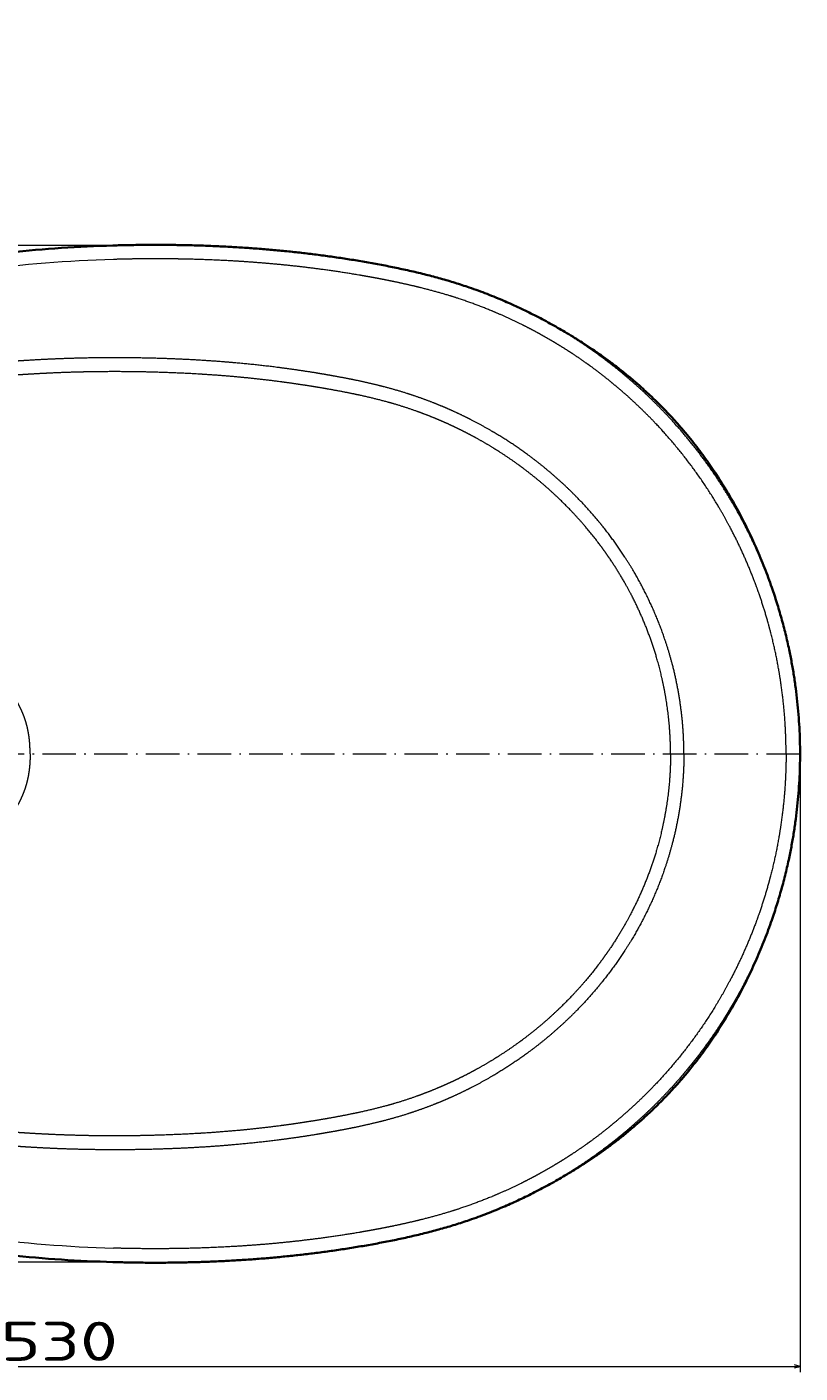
# Model space of a CAD drawing. Extents: x -244 to 905, y 214 to 1282.
# Tile 11 of 13: x 629 to 905, y 214 to 696. Entities that reach past the tile are written whole.
import ezdxf
from ezdxf.enums import TextEntityAlignment as Align

# ---------------------------------------------------------------- set-up
doc = ezdxf.new("R2010")
doc.units = 0
doc.linetypes.add('DASHDOT', pattern=[18.5, 12, -3, 0.5, -3])
doc.layers.get('0').update_dxf_attribs({"lineweight": 13})
doc.styles.get("Standard").update_dxf_attribs({"font": 'isocp.shx'})
doc.dimstyles.get("Standard").update_dxf_attribs({"dimtxt": 2.5, "dimasz": 2.5, "dimexe": 1.25, "dimexo": 0.625, "dimtad": 1, "dimcen": 2.5, "dimadec": 0, "dimazin": 0, "dimtfac": 1, "dimtmove": 0, "dimatfit": 0, "dimfxl": 0, "dimarcsym": 0})

# ---------------------------------------------------------------- blocks, each defined once
blk = doc.blocks.new('*D')
at = {"color": 7, "lineweight": 13}
for p, q in [((-1.88, 1126.19), (-229.6, 1126.19)), ((-227.6, 706.19), (-227.6, 1126.19)), ((509.44, 1126.19), (332.71, 1126.19)), ((334.71, 1018.86), (334.71, 1126.19)), ((508.51, 1081.19), (332.71, 1081.19)), ((-1.88, 706.19), (-229.6, 706.19)), ((657.34, 617.28), (299.47, 617.28)), ((301.47, 253.39), (301.47, 617.28)), ((375.1, 433.33), (375.1, 214.03)), ((905.15, 433.33), (905.15, 214.03)), ((657.34, 253.39), (299.47, 253.39)), ((375.1, 216.03), (905.15, 216.03))]:
    blk.add_line(p, q, dxfattribs=at)
for points in [[(-227.09, 1124.26), (-227.6, 1126.19), (-228.12, 1124.26)], [(335.23, 1124.26), (334.71, 1126.19), (334.19, 1124.26)], [(334.19, 1083.12), (334.71, 1081.19), (335.23, 1083.12)], [(-228.12, 708.12), (-227.6, 706.19), (-227.09, 708.12)], [(301.99, 615.35), (301.47, 617.28), (300.95, 615.35)], [(300.95, 255.32), (301.47, 253.39), (301.99, 255.32)], [(377.03, 216.55), (375.1, 216.03), (377.03, 215.51)], [(903.22, 215.51), (905.15, 216.03), (903.22, 216.55)]]:
    blk.add_lwpolyline(points, dxfattribs=at)
for s, p, p2 in [('45', (332.71, 1018.86), (332.71, 1045.95)), ('420', (-229.6, 895.17), (-229.6, 937.21)), ('360', (299.47, 414.32), (299.47, 456.35))]:
    blk.add_text(s, height=14, rotation=90, dxfattribs=at).set_placement(p, p2, align=Align.FIT)
blk.add_text('530', height=14, dxfattribs=at).set_placement((619.11, 218.03), (661.14, 218.03), align=Align.FIT)
blk = doc.blocks.new('BLOCK67')
at = {"color": 7, "lineweight": 35, "ltscale": 0.000366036}
for p, q in [((424.39, 161.99), (424.37, 162)), ((424.39, -161.99), (424.37, -162))]:
    blk.add_line(p, q, dxfattribs=at)
at = {"color": 7, "lineweight": 35}
for centre, start, end in [((298.91, -314.69), 91.6925, 95.9538), ((298.91, 314.69), 264.0462, 268.3075)]:
    blk.add_arc(centre, 496.85, start, end, dxfattribs=at)
at = {"color": 7, "lineweight": 13}
for centre, start, end in [((298.91, -314.69), 91.6924, 97.3691), ((298.91, 314.69), 262.6309, 268.3076)]:
    blk.add_arc(centre, 491.85, start, end, dxfattribs=at)
at = {"color": 7, "lineweight": 35}
for points, knots in [([(424.37, 162), (422.29, 162.9), (418.11, 164.62), (412.18, 166.79), (406.63, 168.6), (401.47, 170.13), (396.24, 171.51), (390.95, 172.78), (385.62, 173.94), (380.27, 175), (374.93, 175.97), (369.6, 176.87), (364.28, 177.68), (358.99, 178.42), (353.7, 179.09), (348.43, 179.68), (343.15, 180.21), (337.87, 180.67), (332.59, 181.07), (327.29, 181.4), (321.98, 181.67), (316.64, 181.89), (311.29, 182.04), (305.91, 182.14), (300.51, 182.18), (295.1, 182.16), (289.67, 182.09), (286.05, 182), (284.23, 181.94)], [0, 0, 0, 0, 6.792812, 13.565557, 18.927734, 24.30738, 29.715782, 35.154724, 40.616683, 46.079925, 51.514205, 56.91886, 62.292283, 67.63845, 72.962878, 78.271809, 83.571373, 88.867083, 94.164714, 99.470352, 104.789594, 110.126733, 115.484107, 120.862853, 126.262376, 131.679807, 137.110235, 142.546986, 142.546986, 142.546986, 142.546986]), ([(526.12, 37.31), (525.93, 38.23), (525.52, 40.09), (524.86, 42.89), (524.14, 45.71), (523.39, 48.51), (522.59, 51.28), (521.75, 54.04), (520.87, 56.78), (519.85, 59.79), (518.68, 63.05), (517.35, 66.57), (515.94, 70.06), (514.46, 73.51), (512.92, 76.94), (511.31, 80.32), (509.64, 83.68), (508.16, 86.49), (506.68, 89.18), (505.22, 91.76), (503.47, 94.71), (501.64, 97.65), (499.75, 100.57), (497.78, 103.46), (495.74, 106.33), (493.62, 109.17), (491.39, 112.03), (489.05, 114.9), (486.59, 117.76), (484.06, 120.57), (481.46, 123.32), (478.79, 126.01), (476.07, 128.62), (473.3, 131.15), (470.33, 133.74), (467.17, 136.37), (463.81, 139.01), (460.44, 141.53), (457.25, 143.8), (454.26, 145.82), (451.48, 147.62), (448.71, 149.33), (445.99, 150.96), (443.29, 152.54), (440.59, 154.06), (437.85, 155.54), (435.12, 156.95), (432.42, 158.3), (429.73, 159.59), (427.06, 160.82), (425.27, 161.61), (424.38, 162)], [0, 0, 0, 0, 2.807301, 5.730212, 8.63453, 11.535699, 14.418274, 17.298466, 20.176707, 23.052896, 26.82086, 30.584957, 34.345195, 38.101707, 41.854747, 45.604669, 49.351922, 53.097033, 55.130212, 58.557709, 61.984706, 65.452549, 68.921001, 72.415407, 75.943328, 79.487636, 83.058095, 86.815997, 90.590614, 94.376164, 98.16661, 101.950689, 105.72368, 109.478581, 113.208019, 117.538134, 121.815829, 126.030462, 130.173711, 133.548037, 136.861515, 140.094349, 143.319814, 146.371244, 149.483506, 152.621393, 155.701229, 158.702462, 161.68816, 164.627976, 167.549378, 167.549378, 167.549378, 167.549378]), ([(526.12, 37.31), (526.45, 35.78), (527.06, 32.7), (527.85, 28.07), (528.53, 23.41), (529.08, 18.74), (529.51, 14.07), (529.82, 9.38), (530.01, 4.69), (530.05, 1.56), (530.05, 0)], [0, 0, 0, 0, 4.70014, 9.402306, 14.10534, 18.807313, 23.506339, 28.201393, 32.893103, 37.583142, 37.583142, 37.583142, 37.583142]), ([(526.12, -37.31), (526.45, -35.78), (527.06, -32.7), (527.85, -28.07), (528.53, -23.41), (529.08, -18.74), (529.51, -14.07), (529.82, -9.38), (530.01, -4.69), (530.05, -1.56), (530.05, 0)], [0, 0, 0, 0, 4.70014, 9.402306, 14.10534, 18.807313, 23.506339, 28.201393, 32.893103, 37.583125, 37.583125, 37.583125, 37.583125]), ([(526.12, -37.31), (525.93, -38.23), (525.52, -40.09), (524.86, -42.89), (524.14, -45.71), (523.39, -48.51), (522.59, -51.28), (521.75, -54.04), (520.87, -56.78), (519.85, -59.79), (518.68, -63.05), (517.35, -66.57), (515.94, -70.06), (514.46, -73.51), (512.92, -76.94), (511.31, -80.32), (509.64, -83.68), (508.16, -86.49), (506.68, -89.18), (505.22, -91.76), (503.47, -94.71), (501.64, -97.65), (499.75, -100.57), (497.78, -103.46), (495.74, -106.33), (493.62, -109.17), (491.39, -112.03), (489.05, -114.9), (486.59, -117.76), (484.06, -120.57), (481.46, -123.32), (478.79, -126.01), (476.07, -128.62), (473.3, -131.15), (470.33, -133.74), (467.17, -136.37), (463.81, -139.01), (460.44, -141.53), (457.25, -143.8), (454.26, -145.82), (451.48, -147.62), (448.71, -149.33), (445.99, -150.96), (443.29, -152.54), (440.59, -154.06), (437.85, -155.54), (435.12, -156.95), (432.42, -158.3), (429.73, -159.59), (427.06, -160.82), (425.27, -161.61), (424.38, -162)], [0, 0, 0, 0, 2.807301, 5.730212, 8.63453, 11.535699, 14.418274, 17.298466, 20.176707, 23.052896, 26.82086, 30.584957, 34.345195, 38.101707, 41.854747, 45.604669, 49.351922, 53.097033, 55.130212, 58.557709, 61.984706, 65.452549, 68.921001, 72.415407, 75.943328, 79.487636, 83.058095, 86.815997, 90.590614, 94.376164, 98.16661, 101.950689, 105.72368, 109.478581, 113.208019, 117.538134, 121.815829, 126.030462, 130.173711, 133.548037, 136.861515, 140.094349, 143.319814, 146.371244, 149.483506, 152.621393, 155.701229, 158.702462, 161.68816, 164.627976, 167.549378, 167.549378, 167.549378, 167.549378]), ([(424.37, -162), (422.29, -162.9), (418.11, -164.62), (412.18, -166.79), (406.63, -168.6), (401.47, -170.13), (396.24, -171.51), (390.95, -172.78), (385.62, -173.94), (380.27, -175), (374.93, -175.97), (369.6, -176.87), (364.28, -177.68), (358.99, -178.42), (353.7, -179.09), (348.43, -179.68), (343.15, -180.21), (337.87, -180.67), (332.59, -181.07), (327.29, -181.4), (321.98, -181.67), (316.64, -181.89), (311.29, -182.04), (305.91, -182.14), (300.51, -182.18), (295.1, -182.16), (289.67, -182.09), (286.05, -182), (284.23, -181.94)], [0, 0, 0, 0, 6.792812, 13.565557, 18.927734, 24.30738, 29.715782, 35.154724, 40.616683, 46.079925, 51.514205, 56.91886, 62.292283, 67.63845, 72.962878, 78.271809, 83.571373, 88.867083, 94.164714, 99.470352, 104.789594, 110.126733, 115.484107, 120.862853, 126.262376, 131.679807, 137.110235, 142.546986, 142.546986, 142.546986, 142.546986])]:
    blk.add_open_spline(points, degree=3, knots=knots, dxfattribs=at)
at = {"color": 7, "lineweight": 13}
for points, knots in [([(525.05, 0), (525.05, 0.64), (525.05, 1.28), (525.04, 1.93), (524.99, 5.15), (524.87, 8.38), (524.73, 10.96), (524.2, 18.06), (523.31, 25.13), (522.6, 29.62), (521.26, 36.61), (519.56, 43.51), (518.9, 45.99), (517.31, 51.57), (515.49, 57.07), (514.4, 60.11), (510.26, 70.88), (505.24, 81.29), (501.18, 88.55), (492.9, 101.43), (483.2, 113.28), (478.48, 118.46), (471.68, 125.2), (464.44, 131.43), (462.47, 133.06), (458.99, 135.85), (455.42, 138.51), (453.88, 139.62), (451.29, 141.44), (448.66, 143.19), (447.6, 143.88), (445.45, 145.26), (443.27, 146.6), (442.15, 147.27), (439.94, 148.58), (437.7, 149.85), (436.59, 150.46), (434.35, 151.68), (432.09, 152.84), (430.96, 153.42), (426.94, 155.4), (422.87, 157.25), (419.93, 158.5), (413.96, 160.88), (407.89, 162.98), (404.8, 163.96), (399.61, 165.48), (394.34, 166.83), (392.22, 167.35), (388.48, 168.21), (384.72, 169.01), (383.1, 169.34), (381.02, 169.75), (378.95, 170.15), (378.52, 170.23), (377.63, 170.39), (376.73, 170.56), (376.29, 170.64), (374.92, 170.88), (373.56, 171.12), (372.61, 171.29), (365.9, 172.42), (359.19, 173.4), (353.4, 174.14), (342.51, 175.33), (331.59, 176.16), (326.46, 176.47), (318.07, 176.87), (309.65, 177.08), (306.39, 177.14), (300.04, 177.19), (293.67, 177.15), (290.57, 177.11), (287.48, 177.04), (284.38, 176.95)], [0, 0, 0, 0, 0, 0, 4.527052, 4.527052, 4.527052, 22.747264, 22.747264, 22.747264, 54.722994, 54.722994, 54.722994, 72.841962, 72.841962, 72.841962, 95.619711, 95.619711, 95.619711, 154.362822, 154.362822, 154.362822, 203.816661, 203.816661, 203.816661, 221.886094, 221.886094, 221.886094, 235.327317, 235.327317, 235.327317, 244.257418, 244.257418, 244.257418, 253.447052, 253.447052, 253.447052, 262.445111, 262.445111, 262.445111, 271.440204, 271.440204, 271.440204, 294.179684, 294.179684, 294.179684, 317.302987, 317.302987, 317.302987, 332.699695, 332.699695, 332.699695, 344.316672, 344.316672, 344.316672, 347.538994, 347.538994, 347.538994, 350.723721, 350.723721, 350.723721, 357.291066, 357.291066, 357.291066, 398.725195, 398.725195, 398.725195, 435.27325, 435.27325, 435.27325, 458.292048, 458.292048, 458.292048, 480.02885, 480.02885, 480.02885, 480.02885, 480.02885, 480.02885]), ([(526.12, 37.31), (525.22, 41.57), (524.19, 45.8), (523.02, 49.99), (520.31, 58.74), (517.04, 67.28), (515.18, 71.71), (510.63, 81.56), (505.35, 91.02), (502.18, 96.17), (495.4, 106.16), (487.78, 115.52), (483.77, 120.02), (477.77, 126.21), (471.4, 132.01), (469.45, 133.72), (466.15, 136.52), (462.76, 139.21), (461.4, 140.27), (458.64, 142.34), (455.84, 144.35), (454.43, 145.34), (451.95, 147.02), (449.43, 148.65), (448.35, 149.34), (445.41, 151.17), (442.43, 152.92), (440.53, 154.01), (436.21, 156.38), (431.82, 158.6), (429.35, 159.78), (426.88, 160.91), (424.39, 161.99)], [0, 0, 0, 0, 0, 0, 30.479543, 30.479543, 30.479543, 64.140857, 64.140857, 64.140857, 106.582791, 106.582791, 106.582791, 148.819772, 148.819772, 148.819772, 167.019909, 167.019909, 167.019909, 179.162088, 179.162088, 179.162088, 191.246616, 191.246616, 191.246616, 200.236309, 200.236309, 200.236309, 215.587435, 215.587435, 215.587435, 234.773807, 234.773807, 234.773807, 234.773807, 234.773807, 234.773807]), ([(488.5, 0), (488.5, 0.07), (488.5, 0.14), (488.5, 0.2), (488.5, 0.34), (488.5, 0.48), (488.5, 0.55), (488.5, 1.03), (488.49, 1.51), (488.49, 1.93), (488.43, 4.55), (488.32, 7.17), (488.17, 9.38), (487.14, 21), (484.78, 32.49), (482.01, 41.61), (476.7, 54.66), (469.72, 66.88), (467.3, 70.74), (463.41, 76.38), (459.19, 81.77), (457.74, 83.54), (453.98, 87.93), (449.99, 92.13), (447.51, 94.59), (441.93, 99.78), (436.01, 104.61), (432.71, 107.1), (427.38, 110.85), (421.85, 114.28), (419.81, 115.5), (416.16, 117.57), (412.45, 119.51), (410.83, 120.33), (408.12, 121.65), (405.37, 122.9), (404.27, 123.38), (402.07, 124.34), (399.84, 125.25), (398.72, 125.69), (395.34, 126.99), (391.92, 128.19), (389.63, 128.94), (385.47, 130.22), (381.28, 131.35), (379.41, 131.82), (375.31, 132.81), (371.18, 133.7), (368.94, 134.15), (365.79, 134.75), (362.64, 135.32), (361.75, 135.48), (359.88, 135.8), (358.02, 136.11), (357.04, 136.28), (352.25, 137.05), (347.47, 137.75), (343.66, 138.26), (335.87, 139.2), (328.03, 139.95), (324.02, 140.29), (312.34, 141.13), (300.6, 141.61), (292.86, 141.78), (280.72, 141.83), (268.65, 141.53), (264.25, 141.37), (259.3, 141.13), (254.36, 140.84), (253.8, 140.8), (252.95, 140.75), (252.1, 140.7), (251.82, 140.68), (251.39, 140.65), (250.97, 140.62), (250.83, 140.62), (250.23, 140.58), (249.63, 140.54), (249.2, 140.51), (248.6, 140.46), (248, 140.42), (247.84, 140.41), (247.53, 140.39), (247.22, 140.37), (247.06, 140.36), (246.29, 140.3), (245.52, 140.24), (244.9, 140.2), (243.4, 140.08), (241.91, 139.97), (241.03, 139.9), (239.4, 139.76), (237.79, 139.62), (237.03, 139.55), (234.91, 139.35), (232.79, 139.13), (231.41, 138.97), (228.49, 138.62), (225.52, 138.2), (223.96, 137.96), (222.11, 137.67), (220.27, 137.34), (219.99, 137.29), (219.72, 137.25), (219.46, 137.2)], [0, 0, 0, 0, 0, 0, 0.492193, 0.492193, 0.492193, 0.984386, 0.984386, 0.984386, 3.937493, 3.937493, 3.937493, 19.712743, 19.712743, 19.712743, 87.160053, 87.160053, 87.160053, 119.381527, 119.381527, 119.381527, 135.62147, 135.62147, 135.62147, 160.256315, 160.256315, 160.256315, 189.312571, 189.312571, 189.312571, 206.075908, 206.075908, 206.075908, 218.815368, 218.815368, 218.815368, 227.258686, 227.258686, 227.258686, 235.700614, 235.700614, 235.700614, 252.649772, 252.649772, 252.649772, 266.196582, 266.196582, 266.196582, 282.289789, 282.289789, 282.289789, 288.67214, 288.67214, 288.67214, 295.586538, 295.586538, 295.586538, 322.807467, 322.807467, 322.807467, 351.121058, 351.121058, 351.121058, 405.062959, 405.062959, 405.062959, 436.098556, 436.098556, 436.098556, 440.122925, 440.122925, 440.122925, 442.135112, 442.135112, 442.135112, 443.141208, 443.141208, 443.141208, 446.396931, 446.396931, 446.396931, 447.507106, 447.507106, 447.507106, 448.617281, 448.617281, 448.617281, 453.057936, 453.057936, 453.057936, 459.474939, 459.474939, 459.474939, 465.03483, 465.03483, 465.03483, 475.219877, 475.219877, 475.219877, 486.56679, 486.56679, 486.56679, 488.438538, 488.438538, 488.438538, 488.438538, 488.438538, 488.438538]), ([(483.72, 0), (483.72, 0.3), (483.72, 0.6), (483.72, 0.94), (483.71, 1.47), (483.7, 2), (483.7, 2.24), (483.69, 2.7), (483.68, 3.16), (483.67, 3.4), (483.61, 5.37), (483.51, 7.33), (483.39, 9.07), (482.58, 18.38), (480.89, 27.61), (478.93, 35.01), (474.94, 46.41), (469.62, 57.27), (467.5, 61.16), (464.64, 65.91), (461.52, 70.51), (460.89, 71.43), (459.59, 73.25), (458.26, 75.05), (457.58, 75.95), (452.96, 81.92), (447.9, 87.56), (443.28, 92.12), (436.97, 97.69), (430.26, 102.76), (428.69, 103.9), (425.21, 106.34), (421.63, 108.66), (419.65, 109.89), (416.64, 111.67), (413.57, 113.36), (412.54, 113.91), (410.44, 115.01), (408.33, 116.07), (407.26, 116.59), (405.47, 117.44), (403.67, 118.26), (402.94, 118.58), (401.49, 119.22), (400.03, 119.84), (399.3, 120.14), (396.74, 121.18), (394.16, 122.16), (392.3, 122.83), (388.17, 124.24), (383.99, 125.49), (381.68, 126.13), (376.77, 127.4), (371.8, 128.51), (369.16, 129.05), (364.9, 129.88), (360.62, 130.64), (359, 130.92), (356.12, 131.4), (353.24, 131.85), (351.96, 132.05), (348.81, 132.52), (345.66, 132.96), (343.77, 133.21), (338.07, 133.93), (332.36, 134.55), (328.53, 134.91), (322.71, 135.4), (316.86, 135.79), (314.87, 135.91), (307.13, 136.34), (299.37, 136.62), (293.6, 136.75), (284.92, 136.83), (276.26, 136.72), (273.35, 136.66), (268.3, 136.52), (263.26, 136.32), (261.13, 136.22), (257.92, 136.06), (254.71, 135.87), (253.64, 135.81), (252.31, 135.72), (250.97, 135.64), (250.67, 135.62), (250.14, 135.58), (249.62, 135.55), (249.36, 135.53), (248.82, 135.49), (248.27, 135.45), (248.06, 135.44), (246.56, 135.33), (245.06, 135.22), (243.88, 135.13), (242.08, 134.99), (240.3, 134.85), (239.71, 134.8), (238.53, 134.69), (237.35, 134.59), (236.75, 134.53), (234.4, 134.3), (232.06, 134.05), (230.3, 133.84), (227.96, 133.53), (225.59, 133.18), (225.04, 133.1), (223.93, 132.93), (222.82, 132.75), (222.27, 132.65), (221.55, 132.53), (220.84, 132.4), (220.68, 132.37), (220.52, 132.35), (220.36, 132.32)], [0, 0, 0, 0, 0, 0, 2.178635, 2.178635, 2.178635, 3.848291, 3.848291, 3.848291, 5.522654, 5.522654, 5.522654, 18.081099, 18.081099, 18.081099, 73.011488, 73.011488, 73.011488, 104.739272, 104.739272, 104.739272, 112.738034, 112.738034, 112.738034, 120.77064, 120.77064, 120.77064, 166.772982, 166.772982, 166.772982, 180.512869, 180.512869, 180.512869, 197.045408, 197.045408, 197.045408, 205.393989, 205.393989, 205.393989, 213.819982, 213.819982, 213.819982, 219.447661, 219.447661, 219.447661, 225.041036, 225.041036, 225.041036, 239.014361, 239.014361, 239.014361, 255.951729, 255.951729, 255.951729, 274.934308, 274.934308, 274.934308, 286.444161, 286.444161, 286.444161, 295.443476, 295.443476, 295.443476, 308.921802, 308.921802, 308.921802, 335.99667, 335.99667, 335.99667, 349.997707, 349.997707, 349.997707, 390.202204, 390.202204, 390.202204, 410.604421, 410.604421, 410.604421, 425.68571, 425.68571, 425.68571, 433.299277, 433.299277, 433.299277, 435.141475, 435.141475, 435.141475, 437.044908, 437.044908, 437.044908, 439.045213, 439.045213, 439.045213, 447.742715, 447.742715, 447.742715, 452.127381, 452.127381, 452.127381, 456.479535, 456.479535, 456.479535, 469.626259, 469.626259, 469.626259, 473.635008, 473.635008, 473.635008, 477.643756, 477.643756, 477.643756, 478.800601, 478.800601, 478.800601, 478.800601, 478.800601, 478.800601]), ([(254.61, 0), (254.61, 0.06), (254.61, 0.12), (254.61, 0.16), (254.61, 0.23), (254.61, 0.31), (254.61, 0.33), (254.61, 0.39), (254.61, 0.44), (254.61, 0.47), (254.61, 0.84), (254.6, 1.21), (254.59, 1.55), (254.57, 2.12), (254.54, 2.69), (254.53, 2.93), (254.5, 3.4), (254.47, 3.86), (254.45, 4.1), (254.41, 4.55), (254.36, 5.01), (254.34, 5.21), (254.29, 5.65), (254.23, 6.09), (254.2, 6.3), (254.06, 7.31), (253.88, 8.31), (253.71, 9.09), (253.48, 10.05), (253.21, 11), (253.16, 11.19), (253.05, 11.55), (252.94, 11.92), (252.88, 12.1), (252.73, 12.55), (252.58, 12.99), (252.48, 13.26), (252.28, 13.79), (252.08, 14.31), (251.97, 14.57), (251.82, 14.92), (251.67, 15.26), (251.63, 15.35), (251.56, 15.52), (251.48, 15.7), (251.44, 15.78), (251.32, 16.05), (251.2, 16.3), (251.13, 16.44), (251.02, 16.67), (250.9, 16.91), (250.86, 16.98), (250.79, 17.12), (250.72, 17.26), (250.68, 17.34), (250.54, 17.61), (250.4, 17.88), (250.29, 18.07), (250.15, 18.32), (250.02, 18.56), (249.99, 18.62), (249.9, 18.78), (249.8, 18.94), (249.73, 19.05), (249.6, 19.28), (249.47, 19.5), (249.41, 19.59), (249.28, 19.8), (249.15, 20.01), (249.09, 20.11), (248.95, 20.34), (248.81, 20.56), (248.73, 20.68), (248.58, 20.91), (248.42, 21.14), (248.34, 21.25), (248.11, 21.6), (247.87, 21.94), (247.71, 22.16), (247.37, 22.64), (247.02, 23.1), (246.83, 23.35), (246.46, 23.83), (246.07, 24.31), (245.87, 24.55), (245.4, 25.12), (244.91, 25.68), (244.62, 26.01), (244.18, 26.48), (243.74, 26.95), (243.59, 27.11), (241.97, 28.77), (240.24, 30.32), (238.56, 31.64), (236.63, 32.98), (234.59, 34.17), (234.43, 34.26), (233.98, 34.52), (233.52, 34.77), (233.25, 34.91), (232.84, 35.13), (232.44, 35.33), (232.31, 35.39), (231.4, 35.84), (230.48, 36.26), (229.68, 36.6), (228.59, 37.02), (227.48, 37.41), (227.18, 37.51), (226.69, 37.67), (226.2, 37.82), (226, 37.88), (225.6, 38), (225.2, 38.11), (225, 38.17), (224.39, 38.34), (223.77, 38.49), (223.34, 38.59), (222.7, 38.73), (222.07, 38.86), (221.87, 38.9), (221.56, 38.96), (221.25, 39.01), (221.14, 39.03), (221.01, 39.05), (220.88, 39.07), (220.86, 39.08), (220.81, 39.09), (220.75, 39.09), (220.73, 39.1), (220.65, 39.11), (220.56, 39.12), (220.5, 39.13), (220.45, 39.14), (220.4, 39.15)], [0, 0, 0, 0, 0, 0, 0.528254, 0.528254, 0.528254, 0.788098, 0.788098, 0.788098, 1.047942, 1.047942, 1.047942, 4.16416, 4.16416, 4.16416, 6.3148, 6.3148, 6.3148, 8.46544, 8.46544, 8.46544, 10.47705, 10.47705, 10.47705, 12.46204, 12.46204, 12.46204, 19.638223, 19.638223, 19.638223, 21.344287, 21.344287, 21.344287, 23.050352, 23.050352, 23.050352, 25.56014, 25.56014, 25.56014, 28.064357, 28.064357, 28.064357, 28.910122, 28.910122, 28.910122, 29.755886, 29.755886, 29.755886, 31.471529, 31.471529, 31.471529, 32.197098, 32.197098, 32.197098, 32.902902, 32.902902, 32.902902, 34.887328, 34.887328, 34.887328, 35.420665, 35.420665, 35.420665, 36.487322, 36.487322, 36.487322, 37.591525, 37.591525, 37.591525, 38.657936, 38.657936, 38.657936, 39.878186, 39.878186, 39.878186, 41.098437, 41.098437, 41.098437, 43.538875, 43.538875, 43.538875, 46.248893, 46.248893, 46.248893, 48.956187, 48.956187, 48.956187, 52.703192, 52.703192, 52.703192, 54.580685, 54.580685, 54.580685, 72.893977, 72.893977, 72.893977, 74.718943, 74.718943, 74.718943, 77.260247, 77.260247, 77.260247, 78.549327, 78.549327, 78.549327, 85.869727, 85.869727, 85.869727, 88.475255, 88.475255, 88.475255, 90.219281, 90.219281, 90.219281, 91.963307, 91.963307, 91.963307, 95.595242, 95.595242, 95.595242, 97.343969, 97.343969, 97.343969, 98.217948, 98.217948, 98.217948, 98.436483, 98.436483, 98.436483, 98.662883, 98.662883, 98.662883, 99.089995, 99.089995, 99.089995, 99.089995, 99.089995, 99.089995]), ([(488.5, 0), (488.5, -0.07), (488.5, -0.14), (488.5, -0.2), (488.5, -0.34), (488.5, -0.48), (488.5, -0.55), (488.5, -1.03), (488.49, -1.51), (488.49, -1.93), (488.43, -4.55), (488.32, -7.17), (488.17, -9.38), (487.14, -21), (484.78, -32.49), (482.01, -41.61), (476.7, -54.66), (469.72, -66.88), (467.3, -70.74), (463.41, -76.38), (459.19, -81.77), (457.74, -83.54), (453.98, -87.93), (449.99, -92.13), (447.51, -94.59), (441.93, -99.78), (436.01, -104.61), (432.71, -107.1), (427.38, -110.85), (421.85, -114.28), (419.81, -115.5), (416.16, -117.57), (412.45, -119.51), (410.83, -120.33), (408.12, -121.65), (405.37, -122.9), (404.27, -123.38), (402.07, -124.34), (399.84, -125.25), (398.72, -125.69), (395.34, -126.99), (391.92, -128.19), (389.63, -128.94), (385.47, -130.22), (381.28, -131.35), (379.41, -131.82), (375.31, -132.81), (371.18, -133.7), (368.94, -134.15), (365.79, -134.75), (362.64, -135.32), (361.75, -135.48), (359.88, -135.8), (358.02, -136.11), (357.04, -136.28), (352.25, -137.05), (347.47, -137.75), (343.66, -138.26), (335.87, -139.2), (328.03, -139.95), (324.02, -140.29), (312.34, -141.13), (300.6, -141.61), (292.86, -141.78), (280.72, -141.83), (268.65, -141.53), (264.25, -141.37), (259.3, -141.13), (254.36, -140.84), (253.8, -140.8), (252.95, -140.75), (252.1, -140.7), (251.82, -140.68), (251.39, -140.65), (250.97, -140.62), (250.83, -140.62), (250.23, -140.58), (249.63, -140.54), (249.2, -140.51), (248.6, -140.46), (248, -140.42), (247.84, -140.41), (247.53, -140.39), (247.22, -140.37), (247.06, -140.36), (246.29, -140.3), (245.52, -140.24), (244.9, -140.2), (243.4, -140.08), (241.91, -139.97), (241.03, -139.9), (239.4, -139.76), (237.79, -139.62), (237.03, -139.55), (234.91, -139.35), (232.79, -139.13), (231.41, -138.97), (228.49, -138.62), (225.52, -138.2), (223.96, -137.96), (222.11, -137.67), (220.27, -137.34), (219.99, -137.29), (219.72, -137.25), (219.46, -137.2)], [0, 0, 0, 0, 0, 0, 0.492193, 0.492193, 0.492193, 0.984386, 0.984386, 0.984386, 3.937493, 3.937493, 3.937493, 19.712743, 19.712743, 19.712743, 87.160053, 87.160053, 87.160053, 119.381527, 119.381527, 119.381527, 135.62147, 135.62147, 135.62147, 160.256315, 160.256315, 160.256315, 189.312571, 189.312571, 189.312571, 206.075908, 206.075908, 206.075908, 218.815368, 218.815368, 218.815368, 227.258686, 227.258686, 227.258686, 235.700614, 235.700614, 235.700614, 252.649772, 252.649772, 252.649772, 266.196582, 266.196582, 266.196582, 282.289789, 282.289789, 282.289789, 288.67214, 288.67214, 288.67214, 295.586538, 295.586538, 295.586538, 322.807467, 322.807467, 322.807467, 351.121058, 351.121058, 351.121058, 405.062959, 405.062959, 405.062959, 436.098556, 436.098556, 436.098556, 440.122925, 440.122925, 440.122925, 442.135112, 442.135112, 442.135112, 443.141208, 443.141208, 443.141208, 446.396931, 446.396931, 446.396931, 447.507106, 447.507106, 447.507106, 448.617281, 448.617281, 448.617281, 453.057936, 453.057936, 453.057936, 459.474939, 459.474939, 459.474939, 465.03483, 465.03483, 465.03483, 475.219877, 475.219877, 475.219877, 486.56679, 486.56679, 486.56679, 488.438538, 488.438538, 488.438538, 488.438538, 488.438538, 488.438538]), ([(483.72, 0), (483.72, -0.3), (483.72, -0.6), (483.72, -0.94), (483.71, -1.47), (483.7, -2), (483.7, -2.24), (483.69, -2.7), (483.68, -3.16), (483.67, -3.4), (483.61, -5.37), (483.51, -7.33), (483.39, -9.07), (482.58, -18.38), (480.89, -27.61), (478.93, -35.01), (474.94, -46.41), (469.62, -57.27), (467.5, -61.16), (464.64, -65.91), (461.52, -70.51), (460.89, -71.43), (459.59, -73.25), (458.26, -75.05), (457.58, -75.95), (452.96, -81.92), (447.9, -87.56), (443.28, -92.12), (436.97, -97.69), (430.26, -102.76), (428.69, -103.9), (425.21, -106.34), (421.63, -108.66), (419.65, -109.89), (416.64, -111.67), (413.57, -113.36), (412.54, -113.91), (410.44, -115.01), (408.33, -116.07), (407.26, -116.59), (405.47, -117.44), (403.67, -118.26), (402.94, -118.58), (401.49, -119.22), (400.03, -119.84), (399.3, -120.14), (396.74, -121.18), (394.16, -122.16), (392.3, -122.83), (388.17, -124.24), (383.99, -125.49), (381.68, -126.13), (376.77, -127.4), (371.8, -128.51), (369.16, -129.05), (364.9, -129.88), (360.62, -130.64), (359, -130.92), (356.12, -131.4), (353.24, -131.85), (351.96, -132.05), (348.81, -132.52), (345.66, -132.96), (343.77, -133.21), (338.07, -133.93), (332.36, -134.55), (328.53, -134.91), (322.71, -135.4), (316.86, -135.79), (314.87, -135.91), (307.13, -136.34), (299.37, -136.62), (293.6, -136.75), (284.92, -136.83), (276.26, -136.72), (273.35, -136.66), (268.3, -136.52), (263.26, -136.32), (261.13, -136.22), (257.92, -136.06), (254.71, -135.87), (253.64, -135.81), (252.31, -135.72), (250.97, -135.64), (250.67, -135.62), (250.14, -135.58), (249.62, -135.55), (249.36, -135.53), (248.82, -135.49), (248.27, -135.45), (248.06, -135.44), (246.56, -135.33), (245.06, -135.22), (243.88, -135.13), (242.08, -134.99), (240.3, -134.85), (239.71, -134.8), (238.53, -134.69), (237.35, -134.59), (236.75, -134.53), (234.4, -134.3), (232.06, -134.05), (230.3, -133.84), (227.96, -133.53), (225.59, -133.18), (225.04, -133.1), (223.93, -132.93), (222.82, -132.75), (222.27, -132.65), (221.55, -132.53), (220.84, -132.4), (220.68, -132.37), (220.52, -132.35), (220.36, -132.32)], [0, 0, 0, 0, 0, 0, 2.178635, 2.178635, 2.178635, 3.848291, 3.848291, 3.848291, 5.522654, 5.522654, 5.522654, 18.081099, 18.081099, 18.081099, 73.011488, 73.011488, 73.011488, 104.739272, 104.739272, 104.739272, 112.738034, 112.738034, 112.738034, 120.77064, 120.77064, 120.77064, 166.772982, 166.772982, 166.772982, 180.512869, 180.512869, 180.512869, 197.045408, 197.045408, 197.045408, 205.393989, 205.393989, 205.393989, 213.819982, 213.819982, 213.819982, 219.447661, 219.447661, 219.447661, 225.041036, 225.041036, 225.041036, 239.014361, 239.014361, 239.014361, 255.951729, 255.951729, 255.951729, 274.934308, 274.934308, 274.934308, 286.444161, 286.444161, 286.444161, 295.443476, 295.443476, 295.443476, 308.921802, 308.921802, 308.921802, 335.99667, 335.99667, 335.99667, 349.997707, 349.997707, 349.997707, 390.202204, 390.202204, 390.202204, 410.604421, 410.604421, 410.604421, 425.68571, 425.68571, 425.68571, 433.299277, 433.299277, 433.299277, 435.141475, 435.141475, 435.141475, 437.044908, 437.044908, 437.044908, 439.045213, 439.045213, 439.045213, 447.742715, 447.742715, 447.742715, 452.127381, 452.127381, 452.127381, 456.479535, 456.479535, 456.479535, 469.626259, 469.626259, 469.626259, 473.635008, 473.635008, 473.635008, 477.643756, 477.643756, 477.643756, 478.800601, 478.800601, 478.800601, 478.800601, 478.800601, 478.800601]), ([(254.61, 0), (254.61, -0.06), (254.61, -0.12), (254.61, -0.16), (254.61, -0.23), (254.61, -0.31), (254.61, -0.33), (254.61, -0.39), (254.61, -0.44), (254.61, -0.47), (254.61, -0.84), (254.6, -1.21), (254.59, -1.55), (254.57, -2.12), (254.54, -2.69), (254.53, -2.93), (254.5, -3.4), (254.47, -3.86), (254.45, -4.1), (254.41, -4.55), (254.36, -5.01), (254.34, -5.21), (254.29, -5.65), (254.23, -6.09), (254.2, -6.3), (254.06, -7.31), (253.88, -8.31), (253.71, -9.09), (253.48, -10.05), (253.21, -11), (253.16, -11.19), (253.05, -11.55), (252.94, -11.92), (252.88, -12.1), (252.73, -12.55), (252.58, -12.99), (252.48, -13.26), (252.28, -13.79), (252.08, -14.31), (251.97, -14.57), (251.82, -14.92), (251.67, -15.26), (251.63, -15.35), (251.56, -15.52), (251.48, -15.7), (251.44, -15.78), (251.32, -16.05), (251.2, -16.3), (251.13, -16.44), (251.02, -16.67), (250.9, -16.91), (250.86, -16.98), (250.79, -17.12), (250.72, -17.26), (250.68, -17.34), (250.54, -17.61), (250.4, -17.88), (250.29, -18.07), (250.15, -18.32), (250.02, -18.56), (249.99, -18.62), (249.9, -18.78), (249.8, -18.94), (249.73, -19.05), (249.6, -19.28), (249.47, -19.5), (249.41, -19.59), (249.28, -19.8), (249.15, -20.01), (249.09, -20.11), (248.95, -20.34), (248.81, -20.56), (248.73, -20.68), (248.58, -20.91), (248.42, -21.14), (248.34, -21.25), (248.11, -21.6), (247.87, -21.94), (247.71, -22.16), (247.37, -22.64), (247.02, -23.1), (246.83, -23.35), (246.46, -23.83), (246.07, -24.31), (245.87, -24.55), (245.4, -25.12), (244.91, -25.68), (244.62, -26.01), (244.18, -26.48), (243.74, -26.95), (243.59, -27.11), (241.97, -28.77), (240.24, -30.32), (238.56, -31.64), (236.63, -32.98), (234.59, -34.17), (234.43, -34.26), (233.98, -34.52), (233.52, -34.77), (233.25, -34.91), (232.84, -35.13), (232.44, -35.33), (232.31, -35.39), (231.4, -35.84), (230.48, -36.26), (229.68, -36.6), (228.59, -37.02), (227.48, -37.41), (227.18, -37.51), (226.69, -37.67), (226.2, -37.82), (226, -37.88), (225.6, -38), (225.2, -38.11), (225, -38.17), (224.39, -38.34), (223.77, -38.49), (223.34, -38.59), (222.7, -38.73), (222.07, -38.86), (221.87, -38.9), (221.56, -38.96), (221.25, -39.01), (221.14, -39.03), (221.01, -39.05), (220.88, -39.07), (220.86, -39.08), (220.81, -39.09), (220.75, -39.09), (220.73, -39.1), (220.65, -39.11), (220.56, -39.12), (220.5, -39.13), (220.45, -39.14), (220.4, -39.15)], [0, 0, 0, 0, 0, 0, 0.528254, 0.528254, 0.528254, 0.788098, 0.788098, 0.788098, 1.047942, 1.047942, 1.047942, 4.16416, 4.16416, 4.16416, 6.3148, 6.3148, 6.3148, 8.46544, 8.46544, 8.46544, 10.47705, 10.47705, 10.47705, 12.46204, 12.46204, 12.46204, 19.638223, 19.638223, 19.638223, 21.344287, 21.344287, 21.344287, 23.050352, 23.050352, 23.050352, 25.56014, 25.56014, 25.56014, 28.064357, 28.064357, 28.064357, 28.910122, 28.910122, 28.910122, 29.755886, 29.755886, 29.755886, 31.471529, 31.471529, 31.471529, 32.197098, 32.197098, 32.197098, 32.902902, 32.902902, 32.902902, 34.887328, 34.887328, 34.887328, 35.420665, 35.420665, 35.420665, 36.487322, 36.487322, 36.487322, 37.591525, 37.591525, 37.591525, 38.657936, 38.657936, 38.657936, 39.878186, 39.878186, 39.878186, 41.098437, 41.098437, 41.098437, 43.538875, 43.538875, 43.538875, 46.248893, 46.248893, 46.248893, 48.956187, 48.956187, 48.956187, 52.703192, 52.703192, 52.703192, 54.580685, 54.580685, 54.580685, 72.893977, 72.893977, 72.893977, 74.718943, 74.718943, 74.718943, 77.260247, 77.260247, 77.260247, 78.549327, 78.549327, 78.549327, 85.869727, 85.869727, 85.869727, 88.475255, 88.475255, 88.475255, 90.219281, 90.219281, 90.219281, 91.963307, 91.963307, 91.963307, 95.595242, 95.595242, 95.595242, 97.343969, 97.343969, 97.343969, 98.217948, 98.217948, 98.217948, 98.436483, 98.436483, 98.436483, 98.662883, 98.662883, 98.662883, 99.089995, 99.089995, 99.089995, 99.089995, 99.089995, 99.089995]), ([(525.05, 0), (525.05, -0.64), (525.05, -1.28), (525.04, -1.93), (524.99, -5.15), (524.87, -8.38), (524.73, -10.96), (524.2, -18.06), (523.31, -25.13), (522.6, -29.62), (521.26, -36.61), (519.56, -43.51), (518.9, -45.99), (517.31, -51.57), (515.49, -57.07), (514.4, -60.11), (510.26, -70.88), (505.24, -81.29), (501.18, -88.55), (492.9, -101.43), (483.2, -113.28), (478.48, -118.46), (471.68, -125.2), (464.44, -131.43), (462.47, -133.06), (458.99, -135.85), (455.42, -138.51), (453.88, -139.62), (451.29, -141.44), (448.66, -143.19), (447.6, -143.88), (445.45, -145.26), (443.27, -146.6), (442.15, -147.27), (439.94, -148.58), (437.7, -149.85), (436.59, -150.46), (434.35, -151.68), (432.09, -152.84), (430.96, -153.42), (426.94, -155.4), (422.87, -157.25), (419.93, -158.5), (413.96, -160.88), (407.89, -162.98), (404.8, -163.96), (399.61, -165.48), (394.34, -166.83), (392.22, -167.35), (388.48, -168.21), (384.72, -169.01), (383.1, -169.34), (381.02, -169.75), (378.95, -170.15), (378.52, -170.23), (377.63, -170.39), (376.73, -170.56), (376.29, -170.64), (374.92, -170.88), (373.56, -171.12), (372.61, -171.29), (365.9, -172.42), (359.19, -173.4), (353.4, -174.14), (342.51, -175.33), (331.59, -176.16), (326.46, -176.47), (318.07, -176.87), (309.65, -177.08), (306.39, -177.14), (300.04, -177.19), (293.67, -177.15), (290.57, -177.11), (287.48, -177.04), (284.38, -176.95)], [0, 0, 0, 0, 0, 0, 4.527052, 4.527052, 4.527052, 22.747264, 22.747264, 22.747264, 54.722994, 54.722994, 54.722994, 72.841962, 72.841962, 72.841962, 95.619711, 95.619711, 95.619711, 154.362822, 154.362822, 154.362822, 203.816661, 203.816661, 203.816661, 221.886094, 221.886094, 221.886094, 235.327317, 235.327317, 235.327317, 244.257418, 244.257418, 244.257418, 253.447052, 253.447052, 253.447052, 262.445111, 262.445111, 262.445111, 271.440204, 271.440204, 271.440204, 294.179684, 294.179684, 294.179684, 317.302987, 317.302987, 317.302987, 332.699695, 332.699695, 332.699695, 344.316672, 344.316672, 344.316672, 347.538994, 347.538994, 347.538994, 350.723721, 350.723721, 350.723721, 357.291066, 357.291066, 357.291066, 398.725195, 398.725195, 398.725195, 435.27325, 435.27325, 435.27325, 458.292048, 458.292048, 458.292048, 480.02885, 480.02885, 480.02885, 480.02885, 480.02885, 480.02885]), ([(526.12, -37.31), (525.22, -41.57), (524.19, -45.8), (523.02, -49.99), (520.31, -58.74), (517.04, -67.28), (515.18, -71.71), (510.63, -81.56), (505.35, -91.02), (502.18, -96.17), (495.4, -106.16), (487.78, -115.52), (483.77, -120.02), (477.77, -126.21), (471.4, -132.01), (469.45, -133.72), (466.15, -136.52), (462.76, -139.21), (461.4, -140.27), (458.64, -142.34), (455.84, -144.35), (454.43, -145.34), (451.95, -147.02), (449.43, -148.65), (448.35, -149.34), (445.41, -151.17), (442.43, -152.92), (440.53, -154.01), (436.21, -156.38), (431.82, -158.6), (429.35, -159.78), (426.88, -160.91), (424.39, -161.99)], [0, 0, 0, 0, 0, 0, 30.479543, 30.479543, 30.479543, 64.140857, 64.140857, 64.140857, 106.582791, 106.582791, 106.582791, 148.819772, 148.819772, 148.819772, 167.019909, 167.019909, 167.019909, 179.162088, 179.162088, 179.162088, 191.246616, 191.246616, 191.246616, 200.236309, 200.236309, 200.236309, 215.587435, 215.587435, 215.587435, 234.773807, 234.773807, 234.773807, 234.773807, 234.773807, 234.773807])]:
    blk.add_open_spline(points, degree=5, knots=knots, dxfattribs=at)

msp = doc.modelspace()

# ---------------------------------------------------------------- linework, layer by layer
at = {"color": 7, "linetype": 'DASHDOT', "lineweight": 13}
msp.add_line((375.102, 435.334), (905.151, 435.334), dxfattribs=at)

# ---------------------------------------------------------------- block references
at = {"lineweight": 0}
msp.add_blockref('BLOCK67', (375.102, 435.334), dxfattribs=at)

# ---------------------------------------------------------------- dimensions: what is measured, and where the dimension line sits
at = {"color": 0, "lineweight": 0}
dim = msp.add_linear_dim(base=(301.471, 617.278), p1=(659.336, 253.39), p2=(659.336, 617.278), angle=90, text='360', dimstyle='Standard', dxfattribs=at)
dim.commit()
dim.dimension.update_dxf_attribs({"geometry": '*D', "text_midpoint": (301.471, 435.334), "dimtype": 161})
for base, p1, p2, angle, middle in [((375.102, 216.031), (905.151, 435.334), (375.102, 435.334), 179.99905, (640.127, 216.031)), ((334.709, 1081.191), (511.444, 1126.191), (510.51, 1081.191), 269.99857, (334.709, 1032.403)), ((-227.604, 1126.191), (0.124, 706.191), (0.124, 1126.191), 89.99952, (-227.604, 916.191))]:
    dim = msp.add_linear_dim(base=base, p1=p1, p2=p2, angle=angle, dimstyle='Standard', dxfattribs=at)
    dim.commit()
    dim.dimension.update_dxf_attribs({"geometry": '*D', "text_midpoint": middle, "dimtype": 160})

doc.saveas('drawing.dxf')
